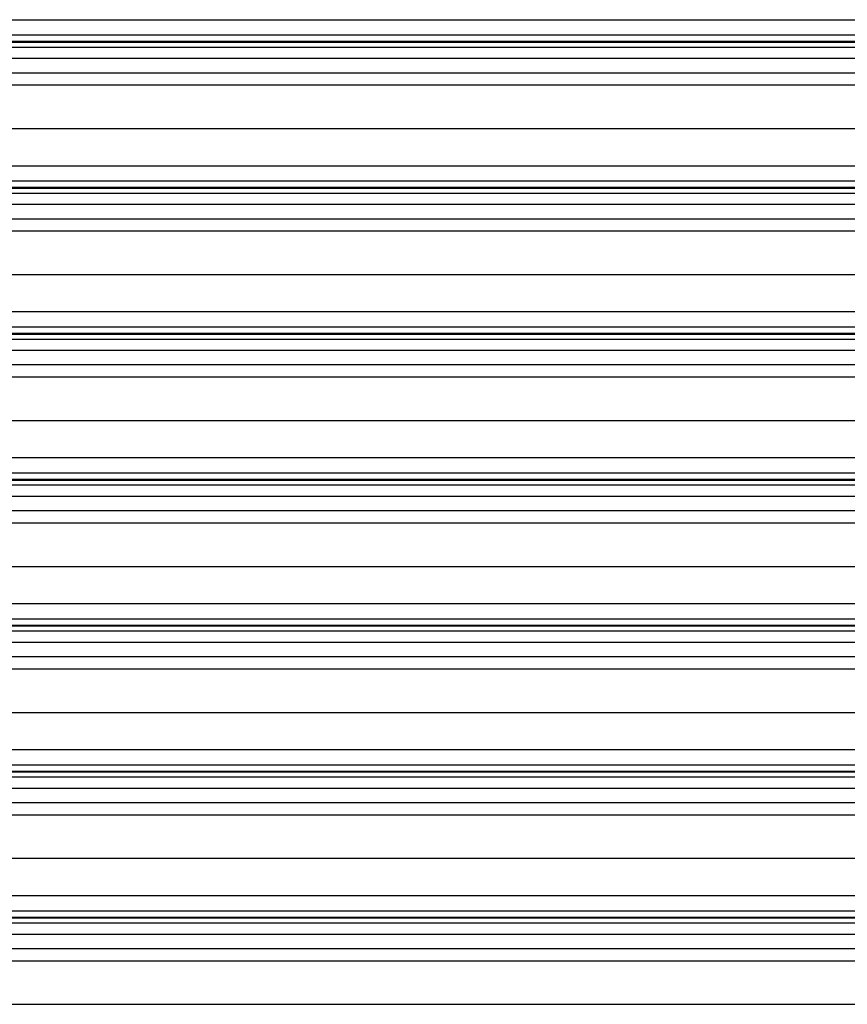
# Model space of a CAD drawing. Header units: inches. Extents: x 170 to 284, y 215 to 248.
# Tile 189 of 256: x 178.75 to 179.92, y 241.94 to 243.32. Entities that reach past the tile are written whole.
import ezdxf

# ---------------------------------------------------------------- set-up
doc = ezdxf.new("R2010")
doc.units = ezdxf.units.IN
doc.header["$LTSCALE"] = 0.25
doc.header["$MEASUREMENT"] = 0
doc.layers.add('LH BENCH MOUNT', color=7, linetype='Continuous')

msp = doc.modelspace()

# ---------------------------------------------------------------- linework, layer by layer
at = {"layer": 'LH BENCH MOUNT'}
for p, q in [((177.83703, 243.32497), (181.86935, 243.32497)), ((177.83703, 243.30359), (181.86935, 243.30359)), ((181.86935, 243.2941), (177.83703, 243.2941)), ((177.83703, 243.29346), (181.86935, 243.29346)), ((177.83703, 243.28644), (181.86935, 243.28644)), ((177.83703, 243.27076), (181.86935, 243.27076)), ((177.83703, 243.25037), (181.86935, 243.25037)), ((177.91358, 243.2333), (181.7928, 243.2333)), ((177.8672, 243.1719), (181.83919, 243.1719)), ((177.83703, 243.11952), (181.86935, 243.11952)), ((177.83703, 243.09814), (181.86935, 243.09814)), ((181.86935, 243.08865), (177.83703, 243.08865)), ((177.83703, 243.08802), (181.86935, 243.08802)), ((177.83703, 243.081), (181.86935, 243.081)), ((177.83703, 243.06531), (181.86935, 243.06531)), ((177.83703, 243.04492), (181.86935, 243.04492)), ((177.91358, 243.02785), (181.7928, 243.02785)), ((177.8672, 242.96646), (181.83919, 242.96646)), ((177.83703, 242.91407), (181.86935, 242.91407)), ((177.83703, 242.89269), (181.86935, 242.89269)), ((181.86935, 242.88321), (177.83703, 242.88321)), ((177.83703, 242.88257), (181.86935, 242.88257)), ((177.83703, 242.87555), (181.86935, 242.87555)), ((177.83703, 242.85987), (181.86935, 242.85987)), ((177.83703, 242.83948), (181.86935, 242.83948)), ((177.91358, 242.8224), (181.7928, 242.8224)), ((177.8672, 242.76101), (181.83919, 242.76101)), ((177.83703, 242.70862), (181.86935, 242.70862)), ((177.83703, 242.68724), (181.86935, 242.68724)), ((181.86935, 242.67776), (177.83703, 242.67776)), ((177.83703, 242.67712), (181.86935, 242.67712)), ((177.83703, 242.6701), (181.86935, 242.6701)), ((177.83703, 242.65442), (181.86935, 242.65442)), ((177.83703, 242.63403), (181.86935, 242.63403)), ((177.91358, 242.61695), (181.7928, 242.61695)), ((177.8672, 242.55556), (181.83919, 242.55556)), ((177.83703, 242.50318), (181.86935, 242.50318)), ((177.83703, 242.4818), (181.86935, 242.4818)), ((181.86935, 242.47231), (177.83703, 242.47231)), ((177.83703, 242.47167), (181.86935, 242.47167)), ((177.83703, 242.46465), (181.86935, 242.46465)), ((177.83703, 242.44897), (181.86935, 242.44897)), ((177.83703, 242.42858), (181.86935, 242.42858)), ((177.91358, 242.41151), (181.7928, 242.41151)), ((177.8672, 242.35011), (181.83919, 242.35011)), ((177.83703, 242.29773), (181.86935, 242.29773)), ((177.83703, 242.27635), (181.86935, 242.27635)), ((181.86935, 242.26686), (177.83703, 242.26686)), ((177.83703, 242.26623), (181.86935, 242.26623)), ((177.83703, 242.25921), (181.86935, 242.25921)), ((177.83703, 242.24352), (181.86935, 242.24352)), ((177.83703, 242.22314), (181.86935, 242.22314)), ((177.91358, 242.20606), (181.7928, 242.20606)), ((177.8672, 242.14467), (181.83919, 242.14467)), ((177.83703, 242.09228), (181.86935, 242.09228)), ((177.83703, 242.0709), (181.86935, 242.0709)), ((181.86935, 242.06142), (177.83703, 242.06142)), ((177.83703, 242.06078), (181.86935, 242.06078)), ((177.83703, 242.05376), (181.86935, 242.05376)), ((177.83703, 242.03808), (181.86935, 242.03808)), ((177.83703, 242.01769), (181.86935, 242.01769)), ((177.91358, 242.00061), (181.7928, 242.00061)), ((177.8672, 241.93922), (181.83919, 241.93922))]:
    msp.add_line(p, q, dxfattribs=at)

doc.saveas('drawing.dxf')
